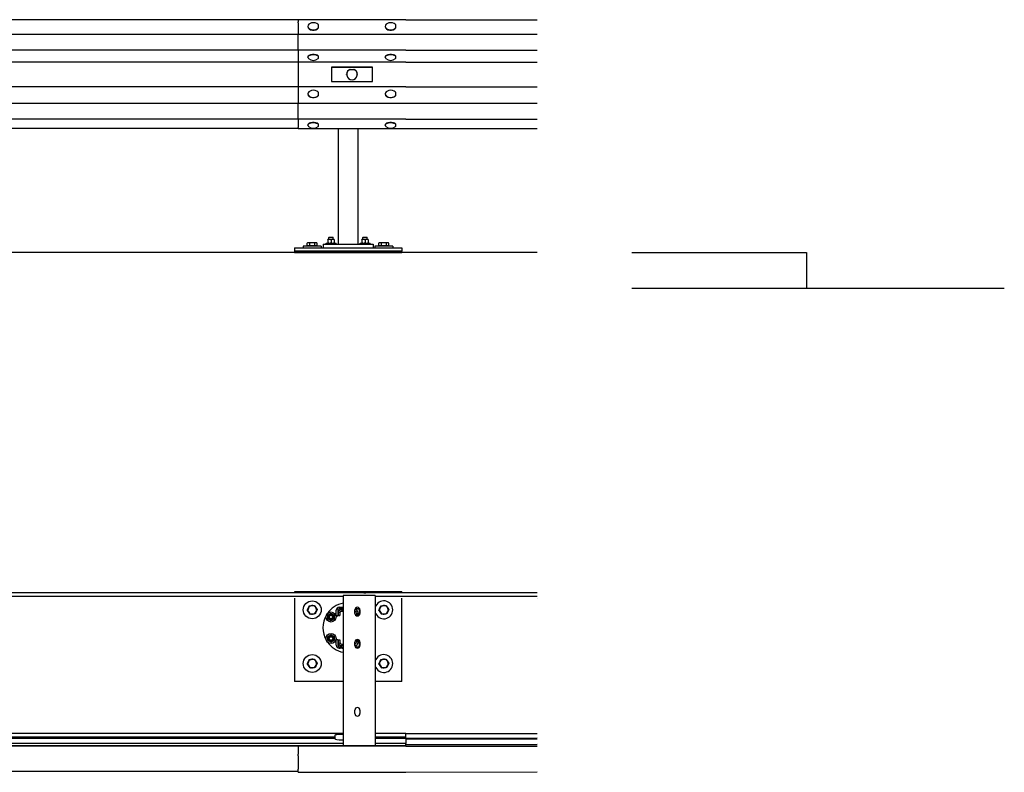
# Model space of a CAD drawing. Header units: metres. Extents: x -699 to 2316, y -1199 to 781.
# Tile 211 of 256: x -21.62 to -18.87, y 2.97 to 5.07. Entities that reach past the tile are written whole.
import ezdxf

# ---------------------------------------------------------------- set-up
doc = ezdxf.new("R2010")
doc.units = ezdxf.units.M

msp = doc.modelspace()

# ---------------------------------------------------------------- linework, layer by layer
for p, q in [((-20.8387, 5.0741), (-23.4357, 5.0741)), ((-20.5387, 5.0745), (-20.8387, 5.0745)), ((-20.8387, 5.0745), (-20.8387, 5.0683)), ((-20.8387, 5.0657), (-20.8387, 5.0683)), ((-20.8387, 5.0657), (-20.8387, 5.0332)), ((-20.5387, 5.0745), (-20.1717, 5.0744)), ((-20.8387, 5.0335), (-23.4357, 5.0335)), ((-20.5387, 5.0332), (-20.8387, 5.0332)), ((-20.8387, 4.9892), (-20.8387, 5.0332)), ((-20.8117, 5.0561), (-20.8117, 5.0552)), ((-20.7826, 5.0517), (-20.7826, 5.0526)), ((-20.5957, 5.0561), (-20.5957, 5.0552)), ((-20.5666, 5.0517), (-20.5666, 5.0526)), ((-20.1717, 5.0333), (-20.5387, 5.0332)), ((-20.8387, 4.9896), (-23.4357, 4.9896)), ((-20.5387, 4.9892), (-20.8387, 4.9892)), ((-20.8387, 4.9892), (-20.8387, 4.9557)), ((-20.5387, 4.9892), (-20.1717, 4.9893)), ((-20.8387, 4.9561), (-23.4357, 4.9561)), ((-20.5387, 4.9557), (-20.8387, 4.9557)), ((-20.8387, 4.9557), (-20.8387, 4.9374)), ((-20.8117, 4.9693), (-20.8117, 4.9703)), ((-20.7826, 4.9718), (-20.7826, 4.9728)), ((-20.5957, 4.9693), (-20.5957, 4.9703)), ((-20.5666, 4.9718), (-20.5666, 4.9728)), ((-20.5387, 4.9557), (-20.1717, 4.9558)), ((-20.8387, 4.9374), (-20.8387, 4.9076)), ((-20.7462, 4.9418), (-20.7462, 4.9423)), ((-20.7462, 4.9423), (-20.6312, 4.9423)), ((-20.6312, 4.9418), (-20.7462, 4.9418)), ((-20.7462, 4.9418), (-20.7462, 4.902)), ((-20.694, 4.9357), (-20.694, 4.9358)), ((-20.694, 4.9358), (-20.6833, 4.9358)), ((-20.6833, 4.9358), (-20.6833, 4.9357)), ((-20.6312, 4.9418), (-20.6312, 4.9423)), ((-20.6312, 4.902), (-20.6312, 4.9418)), ((-20.8387, 4.9076), (-20.8387, 4.8869)), ((-20.7462, 4.902), (-20.6312, 4.902)), ((-20.7037, 4.9218), (-20.7037, 4.9219)), ((-20.6737, 4.9218), (-20.6737, 4.9219)), ((-20.8387, 4.8872), (-23.4357, 4.8872)), ((-20.5387, 4.8869), (-20.8387, 4.8869)), ((-20.8387, 4.8869), (-20.8387, 4.8402)), ((-20.5387, 4.8869), (-20.1717, 4.887)), ((-20.8387, 4.8405), (-23.4357, 4.8405)), ((-20.5387, 4.8402), (-20.8387, 4.8402)), ((-20.8387, 4.7962), (-20.8387, 4.8402)), ((-20.8117, 4.8674), (-20.8117, 4.8665)), ((-20.7826, 4.863), (-20.7826, 4.8639)), ((-20.5957, 4.8674), (-20.5957, 4.8665)), ((-20.5666, 4.863), (-20.5666, 4.8639)), ((-20.1717, 4.8403), (-20.5387, 4.8402)), ((-20.8387, 4.7966), (-23.4357, 4.7966)), ((-20.5387, 4.7962), (-20.8387, 4.7962)), ((-20.8387, 4.7962), (-20.8387, 4.7729)), ((-20.5387, 4.7962), (-20.1717, 4.7963)), ((-23.4357, 4.771), (-20.8387, 4.771)), ((-20.8387, 4.7714), (-20.8387, 4.7729)), ((-20.8387, 4.7714), (-20.8387, 4.7706)), ((-20.8387, 4.7706), (-20.5387, 4.7706)), ((-20.8117, 4.7793), (-20.8117, 4.7804)), ((-20.7826, 4.7818), (-20.7826, 4.7829)), ((-20.7267, 4.4475), (-20.7267, 4.7706)), ((-20.6717, 4.4475), (-20.6717, 4.7706)), ((-20.5957, 4.7793), (-20.5957, 4.7804)), ((-20.5666, 4.7818), (-20.5666, 4.7829)), ((-20.5387, 4.7706), (-20.1717, 4.7707)), ((-20.7556, 4.4608), (-20.7563, 4.4604)), ((-20.7563, 4.4596), (-20.7563, 4.4604)), ((-20.7563, 4.4596), (-20.7563, 4.4512)), ((-20.739, 4.4608), (-20.7556, 4.4608)), ((-20.7522, 4.467), (-20.7533, 4.4659)), ((-20.7413, 4.4659), (-20.7533, 4.4659)), ((-20.7533, 4.4608), (-20.7533, 4.4659)), ((-20.7522, 4.467), (-20.7423, 4.467)), ((-20.7473, 4.4596), (-20.7473, 4.4512)), ((-20.7423, 4.467), (-20.7413, 4.4659)), ((-20.7413, 4.4608), (-20.7413, 4.4659)), ((-20.739, 4.4608), (-20.7383, 4.4604)), ((-20.7383, 4.4604), (-20.7383, 4.4596)), ((-20.7383, 4.4596), (-20.7383, 4.4512)), ((-20.6606, 4.4608), (-20.6613, 4.4604)), ((-20.6613, 4.4596), (-20.6613, 4.4604)), ((-20.6613, 4.4596), (-20.6613, 4.4512)), ((-20.644, 4.4608), (-20.6606, 4.4608)), ((-20.6572, 4.467), (-20.6583, 4.4659)), ((-20.6463, 4.4659), (-20.6583, 4.4659)), ((-20.6583, 4.4608), (-20.6583, 4.4659)), ((-20.6572, 4.467), (-20.6473, 4.467)), ((-20.6523, 4.4596), (-20.6523, 4.4512)), ((-20.6473, 4.467), (-20.6463, 4.4659)), ((-20.6463, 4.4608), (-20.6463, 4.4659)), ((-20.644, 4.4608), (-20.6433, 4.4604)), ((-20.6433, 4.4604), (-20.6433, 4.4596)), ((-20.6433, 4.4596), (-20.6433, 4.4512)), ((-20.8492, 4.4375), (-20.8492, 4.4275)), ((-20.8492, 4.4375), (-20.5492, 4.4375)), ((-20.5492, 4.4275), (-20.8492, 4.4275)), ((-20.8492, 4.4275), (-20.8492, 4.4245)), ((-20.7751, 4.4415), (-20.8251, 4.4415)), ((-20.8251, 4.4415), (-20.8251, 4.4375)), ((-20.814, 4.4423), (-20.814, 4.4504)), ((-20.8065, 4.4423), (-20.814, 4.4423)), ((-20.8121, 4.4515), (-20.8137, 4.4506)), ((-20.8102, 4.4515), (-20.8121, 4.4515)), ((-20.8113, 4.4423), (-20.8113, 4.4415)), ((-20.7996, 4.4515), (-20.8102, 4.4515)), ((-20.8065, 4.4423), (-20.8065, 4.4504)), ((-20.7927, 4.4423), (-20.8065, 4.4423)), ((-20.7895, 4.4515), (-20.7996, 4.4515)), ((-20.7927, 4.4423), (-20.7927, 4.4504)), ((-20.7863, 4.4423), (-20.7927, 4.4423)), ((-20.7881, 4.4515), (-20.7895, 4.4515)), ((-20.7889, 4.4423), (-20.7889, 4.4415)), ((-20.7881, 4.4515), (-20.7866, 4.4506)), ((-20.7863, 4.4423), (-20.7863, 4.4504)), ((-20.7751, 4.4415), (-20.7751, 4.4375)), ((-20.7692, 4.4475), (-20.7692, 4.4375)), ((-20.7692, 4.4475), (-20.6292, 4.4475)), ((-20.7613, 4.45), (-20.7333, 4.45)), ((-20.7613, 4.4475), (-20.7613, 4.45)), ((-20.7563, 4.4504), (-20.7563, 4.4512)), ((-20.7556, 4.45), (-20.7563, 4.4504)), ((-20.742, 4.4475), (-20.7378, 4.4475)), ((-20.739, 4.45), (-20.7383, 4.4504)), ((-20.7383, 4.4512), (-20.7383, 4.4504)), ((-20.7333, 4.4475), (-20.7333, 4.45)), ((-20.6663, 4.45), (-20.6383, 4.45)), ((-20.6663, 4.4475), (-20.6663, 4.45)), ((-20.6613, 4.4504), (-20.6613, 4.4512)), ((-20.6606, 4.45), (-20.6613, 4.4504)), ((-20.647, 4.4475), (-20.6428, 4.4475)), ((-20.644, 4.45), (-20.6433, 4.4504)), ((-20.6433, 4.4512), (-20.6433, 4.4504)), ((-20.6383, 4.4475), (-20.6383, 4.45)), ((-20.6292, 4.4475), (-20.6292, 4.4375)), ((-20.5751, 4.4415), (-20.6251, 4.4415)), ((-20.6251, 4.4415), (-20.6251, 4.4375)), ((-20.614, 4.4423), (-20.614, 4.4504)), ((-20.6065, 4.4423), (-20.614, 4.4423)), ((-20.6121, 4.4515), (-20.6137, 4.4506)), ((-20.6102, 4.4515), (-20.6121, 4.4515)), ((-20.6113, 4.4423), (-20.6113, 4.4415)), ((-20.5996, 4.4515), (-20.6102, 4.4515)), ((-20.6065, 4.4423), (-20.6065, 4.4504)), ((-20.5927, 4.4423), (-20.6065, 4.4423)), ((-20.5895, 4.4515), (-20.5996, 4.4515)), ((-20.5927, 4.4423), (-20.5927, 4.4504)), ((-20.5863, 4.4423), (-20.5927, 4.4423)), ((-20.5881, 4.4515), (-20.5895, 4.4515)), ((-20.5889, 4.4423), (-20.5889, 4.4415)), ((-20.5881, 4.4515), (-20.5866, 4.4506)), ((-20.5863, 4.4423), (-20.5863, 4.4504)), ((-20.5751, 4.4415), (-20.5751, 4.4375)), ((-20.5492, 4.4375), (-20.5492, 4.4275)), ((-20.5492, 4.4245), (-20.5492, 4.4275)), ((-20.1715, 4.4245), (-25.2267, 4.4245)), ((-20.8492, 4.4245), (-20.5492, 4.4245)), ((-19.9069, 4.4245), (-19.4189, 4.4245)), ((-19.4189, 4.4245), (-19.4189, 4.3245)), ((-19.9069, 4.3245), (-18.8669, 4.3245)), ((-20.6557, 3.4737), (-21.9487, 3.4737)), ((-20.5498, 3.4758), (-20.8498, 3.4758)), ((-20.8498, 3.4758), (-20.8498, 3.4737)), ((-20.7137, 3.4658), (-20.7137, 3.046)), ((-20.6367, 3.4658), (-20.7077, 3.4658)), ((-20.6471, 3.473), (-20.6471, 3.473)), ((-20.6467, 3.473), (-20.6471, 3.473)), ((-20.6247, 3.473), (-20.6467, 3.473)), ((-20.6242, 3.473), (-20.6247, 3.473)), ((-20.6242, 3.473), (-20.6247, 3.473)), ((-20.6242, 3.473), (-20.6242, 3.473)), ((-20.6237, 3.4658), (-20.6237, 3.046)), ((-20.1717, 3.4737), (-20.6157, 3.4737)), ((-20.5498, 3.4758), (-20.5498, 3.4737)), ((-20.7137, 3.4629), (-21.9567, 3.4629)), ((-20.8498, 3.4588), (-20.8498, 3.2258)), ((-20.1717, 3.4629), (-20.6237, 3.4629)), ((-20.5498, 3.2258), (-20.5498, 3.4588)), ((-20.1717, 3.4588), (-20.1717, 3.4588)), ((-20.7327, 3.4088), (-20.7327, 3.4248)), ((-20.7287, 3.4248), (-20.7287, 3.4088)), ((-20.7267, 3.4098), (-20.7267, 3.4176)), ((-20.7247, 3.4328), (-20.7162, 3.4328)), ((-20.7162, 3.4288), (-20.7247, 3.4288)), ((-20.7247, 3.4288), (-20.7247, 3.4288)), ((-20.7247, 3.4288), (-20.7167, 3.4288)), ((-20.7225, 3.4176), (-20.7225, 3.4098)), ((-20.7185, 3.4258), (-20.7137, 3.4258)), ((-20.7137, 3.4216), (-20.7185, 3.4216)), ((-20.7185, 3.4216), (-20.7185, 3.4216)), ((-20.7137, 3.4216), (-20.7185, 3.4216)), ((-20.7171, 3.4216), (-20.717, 3.4216)), ((-20.7162, 3.4288), (-20.7162, 3.4328)), ((-20.6807, 3.4158), (-20.6807, 3.4258)), ((-20.68, 3.4288), (-20.6717, 3.4288)), ((-20.6717, 3.4288), (-20.68, 3.4288)), ((-20.6759, 3.4165), (-20.6759, 3.4091)), ((-20.6738, 3.4328), (-20.6735, 3.4328)), ((-20.6717, 3.4288), (-20.6717, 3.4288)), ((-20.6717, 3.4091), (-20.6717, 3.4166)), ((-20.6677, 3.4122), (-20.6677, 3.4248)), ((-20.6667, 3.4258), (-20.6667, 3.4158)), ((-20.7287, 3.4088), (-20.7327, 3.4088)), ((-20.7327, 3.4088), (-20.7327, 3.4088)), ((-20.7327, 3.4088), (-20.7287, 3.4088)), ((-20.7287, 3.4088), (-20.7287, 3.4088)), ((-20.7225, 3.4098), (-20.7267, 3.4098)), ((-20.7267, 3.4097), (-20.7267, 3.4098)), ((-20.7267, 3.4097), (-20.7225, 3.4097)), ((-20.7225, 3.4097), (-20.7225, 3.4098)), ((-20.7327, 3.3428), (-20.7287, 3.3428)), ((-20.7327, 3.3268), (-20.7327, 3.3428)), ((-20.7287, 3.3428), (-20.7287, 3.3268)), ((-20.7267, 3.3418), (-20.7225, 3.3418)), ((-20.7267, 3.334), (-20.7267, 3.3418)), ((-20.7267, 3.3339), (-20.7267, 3.334)), ((-20.7225, 3.3418), (-20.7225, 3.334)), ((-20.7185, 3.33), (-20.7137, 3.33)), ((-20.6807, 3.3258), (-20.6807, 3.3358)), ((-20.6759, 3.3424), (-20.6759, 3.335)), ((-20.6717, 3.3349), (-20.6717, 3.3425)), ((-20.6677, 3.3268), (-20.6677, 3.3394)), ((-20.6667, 3.3358), (-20.6667, 3.3258)), ((-20.7327, 3.3268), (-20.7327, 3.3268)), ((-20.7247, 3.3228), (-20.7162, 3.3228)), ((-20.7162, 3.3188), (-20.7247, 3.3188)), ((-20.7247, 3.3188), (-20.7247, 3.3188)), ((-20.7247, 3.3188), (-20.7217, 3.3188)), ((-20.7185, 3.3257), (-20.7185, 3.3258)), ((-20.7137, 3.3258), (-20.7185, 3.3258)), ((-20.7185, 3.3257), (-20.7167, 3.3257)), ((-20.7162, 3.3188), (-20.7162, 3.3228)), ((-20.68, 3.3228), (-20.6717, 3.3228)), ((-20.7137, 3.2258), (-20.8498, 3.2258)), ((-20.5498, 3.2258), (-20.6237, 3.2258)), ((-20.6807, 3.1358), (-20.6807, 3.1458)), ((-20.6667, 3.1458), (-20.6667, 3.1358)), ((-20.7137, 3.0803), (-21.9567, 3.0803)), ((-20.5387, 3.0803), (-20.6237, 3.0803)), ((-20.5387, 3.0803), (-20.1717, 3.0803)), ((-20.5387, 3.0699), (-20.5387, 3.0803)), ((-21.9567, 3.0699), (-20.7367, 3.0699)), ((-20.7367, 3.0697), (-21.9567, 3.0697)), ((-20.7367, 3.0663), (-21.9567, 3.0663)), ((-20.7367, 3.0754), (-20.7367, 3.065)), ((-20.7137, 3.0777), (-20.7167, 3.0777)), ((-20.7167, 3.0627), (-20.7137, 3.0627)), ((-20.6237, 3.0699), (-20.5387, 3.0699)), ((-20.5387, 3.0697), (-20.6237, 3.0697)), ((-20.5387, 3.0663), (-20.6237, 3.0663)), ((-20.5387, 3.0699), (-20.5387, 3.0697)), ((-20.5387, 3.0663), (-20.5387, 3.0697)), ((-20.5387, 3.0669), (-20.1717, 3.0679)), ((-20.5387, 3.0667), (-20.1717, 3.0677)), ((-20.5387, 3.0663), (-20.5387, 3.0523)), ((-20.1717, 3.0643), (-20.5387, 3.0633)), ((-20.5387, 3.046), (-23.4357, 3.046)), ((-20.5387, 3.0452), (-23.4357, 3.0452)), ((-20.7137, 3.0523), (-21.9567, 3.0523)), ((-20.5387, 3.0459), (-20.8387, 3.0459)), ((-20.8387, 3.0459), (-20.8387, 3.0451)), ((-20.5387, 3.0451), (-20.8387, 3.0451)), ((-20.8387, 3.0451), (-20.8387, 3.0224)), ((-20.5387, 3.0523), (-20.6237, 3.0523)), ((-20.5387, 3.046), (-20.5387, 3.0523)), ((-20.5387, 3.0493), (-20.1717, 3.0503)), ((-20.5387, 3.0452), (-20.5387, 3.046)), ((-20.5387, 3.0459), (-20.1717, 3.0459)), ((-20.5387, 3.0451), (-20.1717, 3.0452)), ((-20.8387, 3.0176), (-20.8387, 3.0224)), ((-20.8387, 3.0176), (-20.8387, 2.9809)), ((-23.4357, 2.9748), (-20.8387, 2.9748)), ((-20.8387, 2.9719), (-20.8387, 2.9809)), ((-20.8387, 2.9719), (-20.5387, 2.9719)), ((-20.5387, 2.9719), (-20.1717, 2.9729))]:
    msp.add_line(p, q)
at = {"flags": 128}
for points in [[(-20.7473, 4.4596), (-20.7477, 4.4597), (-20.7481, 4.4598), (-20.7485, 4.46), (-20.7489, 4.46), (-20.7493, 4.4601), (-20.7496, 4.4602), (-20.75, 4.4603), (-20.7504, 4.4603), (-20.7507, 4.4603), (-20.7511, 4.4604), (-20.7514, 4.4604), (-20.7518, 4.4604), (-20.7521, 4.4604), (-20.7525, 4.4604), (-20.7528, 4.4603), (-20.7532, 4.4603), (-20.7535, 4.4603), (-20.7539, 4.4602), (-20.7543, 4.4601), (-20.7546, 4.46), (-20.755, 4.46), (-20.7554, 4.4598), (-20.7558, 4.4597), (-20.7563, 4.4596)], [(-20.7383, 4.4596), (-20.7387, 4.4597), (-20.7391, 4.4598), (-20.7395, 4.46), (-20.7399, 4.46), (-20.7403, 4.4601), (-20.7406, 4.4602), (-20.741, 4.4603), (-20.7414, 4.4603), (-20.7417, 4.4603), (-20.7421, 4.4604), (-20.7424, 4.4604), (-20.7428, 4.4604), (-20.7431, 4.4604), (-20.7435, 4.4604), (-20.7438, 4.4603), (-20.7442, 4.4603), (-20.7445, 4.4603), (-20.7449, 4.4602), (-20.7453, 4.4601), (-20.7456, 4.46), (-20.746, 4.46), (-20.7464, 4.4598), (-20.7468, 4.4597), (-20.7473, 4.4596)], [(-20.6523, 4.4596), (-20.6527, 4.4597), (-20.6531, 4.4598), (-20.6535, 4.46), (-20.6539, 4.46), (-20.6543, 4.4601), (-20.6546, 4.4602), (-20.655, 4.4603), (-20.6554, 4.4603), (-20.6557, 4.4603), (-20.6561, 4.4604), (-20.6564, 4.4604), (-20.6568, 4.4604), (-20.6571, 4.4604), (-20.6575, 4.4604), (-20.6578, 4.4603), (-20.6582, 4.4603), (-20.6585, 4.4603), (-20.6589, 4.4602), (-20.6593, 4.4601), (-20.6596, 4.46), (-20.66, 4.46), (-20.6604, 4.4598), (-20.6608, 4.4597), (-20.6613, 4.4596)], [(-20.6433, 4.4596), (-20.6437, 4.4597), (-20.6441, 4.4598), (-20.6445, 4.46), (-20.6449, 4.46), (-20.6453, 4.4601), (-20.6456, 4.4602), (-20.646, 4.4603), (-20.6464, 4.4603), (-20.6467, 4.4603), (-20.6471, 4.4604), (-20.6474, 4.4604), (-20.6478, 4.4604), (-20.6481, 4.4604), (-20.6485, 4.4604), (-20.6488, 4.4603), (-20.6492, 4.4603), (-20.6495, 4.4603), (-20.6499, 4.4602), (-20.6503, 4.4601), (-20.6506, 4.46), (-20.651, 4.46), (-20.6514, 4.4598), (-20.6518, 4.4597), (-20.6523, 4.4596)], [(-20.8102, 4.4515), (-20.8104, 4.4515), (-20.8105, 4.4515), (-20.8107, 4.4515), (-20.8108, 4.4515), (-20.811, 4.4514), (-20.8111, 4.4514), (-20.8113, 4.4514), (-20.8114, 4.4514), (-20.8116, 4.4513), (-20.8117, 4.4513), (-20.8119, 4.4513), (-20.812, 4.4512), (-20.8122, 4.4512), (-20.8123, 4.4511), (-20.8125, 4.4511), (-20.8126, 4.451), (-20.8128, 4.451), (-20.813, 4.4509), (-20.8131, 4.4508), (-20.8133, 4.4508), (-20.8134, 4.4507), (-20.8136, 4.4506), (-20.8138, 4.4505), (-20.814, 4.4504)], [(-20.814, 4.4504), (-20.8139, 4.4504), (-20.8139, 4.4504), (-20.8139, 4.4504), (-20.8139, 4.4505), (-20.8139, 4.4505), (-20.8139, 4.4505), (-20.8139, 4.4505), (-20.8139, 4.4505), (-20.8138, 4.4505), (-20.8138, 4.4505), (-20.8138, 4.4505), (-20.8138, 4.4505), (-20.8138, 4.4505), (-20.8138, 4.4505), (-20.8138, 4.4505), (-20.8138, 4.4505), (-20.8137, 4.4505), (-20.8137, 4.4506), (-20.8137, 4.4506), (-20.8137, 4.4506), (-20.8137, 4.4506), (-20.8137, 4.4506), (-20.8137, 4.4506), (-20.8137, 4.4506)], [(-20.8065, 4.4504), (-20.8067, 4.4505), (-20.8069, 4.4506), (-20.8071, 4.4507), (-20.8072, 4.4508), (-20.8074, 4.4508), (-20.8075, 4.4509), (-20.8077, 4.451), (-20.8079, 4.451), (-20.808, 4.4511), (-20.8082, 4.4511), (-20.8083, 4.4512), (-20.8085, 4.4512), (-20.8086, 4.4513), (-20.8088, 4.4513), (-20.8089, 4.4513), (-20.8091, 4.4514), (-20.8092, 4.4514), (-20.8094, 4.4514), (-20.8095, 4.4514), (-20.8097, 4.4515), (-20.8098, 4.4515), (-20.81, 4.4515), (-20.8101, 4.4515), (-20.8102, 4.4515)], [(-20.7996, 4.4515), (-20.7999, 4.4515), (-20.8002, 4.4515), (-20.8005, 4.4515), (-20.8007, 4.4515), (-20.801, 4.4514), (-20.8013, 4.4514), (-20.8016, 4.4514), (-20.8018, 4.4514), (-20.8021, 4.4513), (-20.8024, 4.4513), (-20.8027, 4.4513), (-20.803, 4.4512), (-20.8032, 4.4512), (-20.8035, 4.4511), (-20.8038, 4.4511), (-20.8041, 4.451), (-20.8044, 4.451), (-20.8047, 4.4509), (-20.805, 4.4508), (-20.8053, 4.4508), (-20.8056, 4.4507), (-20.8059, 4.4506), (-20.8062, 4.4505), (-20.8065, 4.4504)], [(-20.7927, 4.4504), (-20.793, 4.4505), (-20.7933, 4.4506), (-20.7936, 4.4507), (-20.794, 4.4508), (-20.7943, 4.4508), (-20.7946, 4.4509), (-20.7948, 4.451), (-20.7951, 4.451), (-20.7954, 4.4511), (-20.7957, 4.4511), (-20.796, 4.4512), (-20.7963, 4.4512), (-20.7966, 4.4513), (-20.7969, 4.4513), (-20.7971, 4.4513), (-20.7974, 4.4514), (-20.7977, 4.4514), (-20.798, 4.4514), (-20.7982, 4.4514), (-20.7985, 4.4515), (-20.7988, 4.4515), (-20.7991, 4.4515), (-20.7993, 4.4515), (-20.7996, 4.4515)], [(-20.7895, 4.4515), (-20.7896, 4.4515), (-20.7897, 4.4515), (-20.7899, 4.4515), (-20.79, 4.4515), (-20.7901, 4.4514), (-20.7903, 4.4514), (-20.7904, 4.4514), (-20.7905, 4.4514), (-20.7906, 4.4513), (-20.7908, 4.4513), (-20.7909, 4.4513), (-20.791, 4.4512), (-20.7912, 4.4512), (-20.7913, 4.4511), (-20.7914, 4.4511), (-20.7916, 4.451), (-20.7917, 4.451), (-20.7918, 4.4509), (-20.792, 4.4508), (-20.7921, 4.4508), (-20.7923, 4.4507), (-20.7924, 4.4506), (-20.7926, 4.4505), (-20.7927, 4.4504)], [(-20.7863, 4.4504), (-20.7864, 4.4505), (-20.7866, 4.4506), (-20.7867, 4.4507), (-20.7868, 4.4508), (-20.787, 4.4508), (-20.7871, 4.4509), (-20.7873, 4.451), (-20.7874, 4.451), (-20.7875, 4.4511), (-20.7877, 4.4511), (-20.7878, 4.4512), (-20.7879, 4.4512), (-20.7881, 4.4513), (-20.7882, 4.4513), (-20.7883, 4.4513), (-20.7885, 4.4514), (-20.7886, 4.4514), (-20.7887, 4.4514), (-20.7888, 4.4514), (-20.789, 4.4515), (-20.7891, 4.4515), (-20.7892, 4.4515), (-20.7894, 4.4515), (-20.7895, 4.4515)], [(-20.7563, 4.4512), (-20.7558, 4.4511), (-20.7554, 4.4509), (-20.755, 4.4508), (-20.7546, 4.4507), (-20.7543, 4.4507), (-20.7539, 4.4506), (-20.7535, 4.4505), (-20.7532, 4.4505), (-20.7528, 4.4504), (-20.7525, 4.4504), (-20.7521, 4.4504), (-20.7518, 4.4504), (-20.7514, 4.4504), (-20.7511, 4.4504), (-20.7507, 4.4504), (-20.7504, 4.4505), (-20.75, 4.4505), (-20.7496, 4.4506), (-20.7493, 4.4507), (-20.7489, 4.4507), (-20.7485, 4.4508), (-20.7481, 4.4509), (-20.7477, 4.4511), (-20.7473, 4.4512)], [(-20.7473, 4.4512), (-20.7468, 4.4511), (-20.7464, 4.4509), (-20.746, 4.4508), (-20.7456, 4.4507), (-20.7453, 4.4507), (-20.7449, 4.4506), (-20.7445, 4.4505), (-20.7442, 4.4505), (-20.7438, 4.4504), (-20.7435, 4.4504), (-20.7431, 4.4504), (-20.7428, 4.4504), (-20.7424, 4.4504), (-20.7421, 4.4504), (-20.7417, 4.4504), (-20.7414, 4.4505), (-20.741, 4.4505), (-20.7406, 4.4506), (-20.7403, 4.4507), (-20.7399, 4.4507), (-20.7395, 4.4508), (-20.7391, 4.4509), (-20.7387, 4.4511), (-20.7383, 4.4512)], [(-20.6613, 4.4512), (-20.6608, 4.4511), (-20.6604, 4.4509), (-20.66, 4.4508), (-20.6596, 4.4507), (-20.6593, 4.4507), (-20.6589, 4.4506), (-20.6585, 4.4505), (-20.6582, 4.4505), (-20.6578, 4.4504), (-20.6575, 4.4504), (-20.6571, 4.4504), (-20.6568, 4.4504), (-20.6564, 4.4504), (-20.6561, 4.4504), (-20.6557, 4.4504), (-20.6554, 4.4505), (-20.655, 4.4505), (-20.6546, 4.4506), (-20.6543, 4.4507), (-20.6539, 4.4507), (-20.6535, 4.4508), (-20.6531, 4.4509), (-20.6527, 4.4511), (-20.6523, 4.4512)], [(-20.6523, 4.4512), (-20.6518, 4.4511), (-20.6514, 4.4509), (-20.651, 4.4508), (-20.6506, 4.4507), (-20.6503, 4.4507), (-20.6499, 4.4506), (-20.6495, 4.4505), (-20.6492, 4.4505), (-20.6488, 4.4504), (-20.6485, 4.4504), (-20.6481, 4.4504), (-20.6478, 4.4504), (-20.6474, 4.4504), (-20.6471, 4.4504), (-20.6467, 4.4504), (-20.6464, 4.4505), (-20.646, 4.4505), (-20.6456, 4.4506), (-20.6453, 4.4507), (-20.6449, 4.4507), (-20.6445, 4.4508), (-20.6441, 4.4509), (-20.6437, 4.4511), (-20.6433, 4.4512)], [(-20.6102, 4.4515), (-20.6104, 4.4515), (-20.6105, 4.4515), (-20.6107, 4.4515), (-20.6108, 4.4515), (-20.611, 4.4514), (-20.6111, 4.4514), (-20.6113, 4.4514), (-20.6114, 4.4514), (-20.6116, 4.4513), (-20.6117, 4.4513), (-20.6119, 4.4513), (-20.612, 4.4512), (-20.6122, 4.4512), (-20.6123, 4.4511), (-20.6125, 4.4511), (-20.6126, 4.451), (-20.6128, 4.451), (-20.613, 4.4509), (-20.6131, 4.4508), (-20.6133, 4.4508), (-20.6134, 4.4507), (-20.6136, 4.4506), (-20.6138, 4.4505), (-20.614, 4.4504)], [(-20.614, 4.4504), (-20.6139, 4.4504), (-20.6139, 4.4504), (-20.6139, 4.4504), (-20.6139, 4.4505), (-20.6139, 4.4505), (-20.6139, 4.4505), (-20.6139, 4.4505), (-20.6139, 4.4505), (-20.6138, 4.4505), (-20.6138, 4.4505), (-20.6138, 4.4505), (-20.6138, 4.4505), (-20.6138, 4.4505), (-20.6138, 4.4505), (-20.6138, 4.4505), (-20.6138, 4.4505), (-20.6137, 4.4505), (-20.6137, 4.4506), (-20.6137, 4.4506), (-20.6137, 4.4506), (-20.6137, 4.4506), (-20.6137, 4.4506), (-20.6137, 4.4506), (-20.6137, 4.4506)], [(-20.6065, 4.4504), (-20.6067, 4.4505), (-20.6069, 4.4506), (-20.6071, 4.4507), (-20.6072, 4.4508), (-20.6074, 4.4508), (-20.6075, 4.4509), (-20.6077, 4.451), (-20.6079, 4.451), (-20.608, 4.4511), (-20.6082, 4.4511), (-20.6083, 4.4512), (-20.6085, 4.4512), (-20.6086, 4.4513), (-20.6088, 4.4513), (-20.6089, 4.4513), (-20.6091, 4.4514), (-20.6092, 4.4514), (-20.6094, 4.4514), (-20.6095, 4.4514), (-20.6097, 4.4515), (-20.6098, 4.4515), (-20.61, 4.4515), (-20.6101, 4.4515), (-20.6102, 4.4515)], [(-20.5996, 4.4515), (-20.5999, 4.4515), (-20.6002, 4.4515), (-20.6005, 4.4515), (-20.6007, 4.4515), (-20.601, 4.4514), (-20.6013, 4.4514), (-20.6016, 4.4514), (-20.6018, 4.4514), (-20.6021, 4.4513), (-20.6024, 4.4513), (-20.6027, 4.4513), (-20.603, 4.4512), (-20.6032, 4.4512), (-20.6035, 4.4511), (-20.6038, 4.4511), (-20.6041, 4.451), (-20.6044, 4.451), (-20.6047, 4.4509), (-20.605, 4.4508), (-20.6053, 4.4508), (-20.6056, 4.4507), (-20.6059, 4.4506), (-20.6062, 4.4505), (-20.6065, 4.4504)], [(-20.5927, 4.4504), (-20.593, 4.4505), (-20.5933, 4.4506), (-20.5936, 4.4507), (-20.594, 4.4508), (-20.5943, 4.4508), (-20.5946, 4.4509), (-20.5948, 4.451), (-20.5951, 4.451), (-20.5954, 4.4511), (-20.5957, 4.4511), (-20.596, 4.4512), (-20.5963, 4.4512), (-20.5966, 4.4513), (-20.5969, 4.4513), (-20.5971, 4.4513), (-20.5974, 4.4514), (-20.5977, 4.4514), (-20.598, 4.4514), (-20.5982, 4.4514), (-20.5985, 4.4515), (-20.5988, 4.4515), (-20.5991, 4.4515), (-20.5993, 4.4515), (-20.5996, 4.4515)], [(-20.5895, 4.4515), (-20.5896, 4.4515), (-20.5897, 4.4515), (-20.5899, 4.4515), (-20.59, 4.4515), (-20.5901, 4.4514), (-20.5903, 4.4514), (-20.5904, 4.4514), (-20.5905, 4.4514), (-20.5906, 4.4513), (-20.5908, 4.4513), (-20.5909, 4.4513), (-20.591, 4.4512), (-20.5912, 4.4512), (-20.5913, 4.4511), (-20.5914, 4.4511), (-20.5916, 4.451), (-20.5917, 4.451), (-20.5918, 4.4509), (-20.592, 4.4508), (-20.5921, 4.4508), (-20.5923, 4.4507), (-20.5924, 4.4506), (-20.5926, 4.4505), (-20.5927, 4.4504)], [(-20.5863, 4.4504), (-20.5864, 4.4505), (-20.5866, 4.4506), (-20.5867, 4.4507), (-20.5868, 4.4508), (-20.587, 4.4508), (-20.5871, 4.4509), (-20.5873, 4.451), (-20.5874, 4.451), (-20.5875, 4.4511), (-20.5877, 4.4511), (-20.5878, 4.4512), (-20.5879, 4.4512), (-20.5881, 4.4513), (-20.5882, 4.4513), (-20.5883, 4.4513), (-20.5885, 4.4514), (-20.5886, 4.4514), (-20.5887, 4.4514), (-20.5888, 4.4514), (-20.589, 4.4515), (-20.5891, 4.4515), (-20.5892, 4.4515), (-20.5894, 4.4515), (-20.5895, 4.4515)], [(-20.6471, 3.473), (-20.6477, 3.473), (-20.6482, 3.473), (-20.6488, 3.473), (-20.6493, 3.473), (-20.6499, 3.4731), (-20.6504, 3.4731), (-20.6509, 3.4731), (-20.6514, 3.4732), (-20.6519, 3.4732), (-20.6523, 3.4732), (-20.6528, 3.4733), (-20.6532, 3.4733), (-20.6536, 3.4734), (-20.6539, 3.4734), (-20.6542, 3.4735), (-20.6545, 3.4735), (-20.6548, 3.4735), (-20.655, 3.4736), (-20.6552, 3.4736), (-20.6554, 3.4736), (-20.6555, 3.4737), (-20.6556, 3.4737), (-20.6556, 3.4737), (-20.6557, 3.4737)], [(-20.6557, 3.4737), (-20.6557, 3.4737), (-20.6556, 3.4737), (-20.6556, 3.4737), (-20.6555, 3.4737), (-20.6554, 3.4736), (-20.6553, 3.4736), (-20.6551, 3.4736), (-20.655, 3.4736), (-20.6548, 3.4735), (-20.6546, 3.4735), (-20.6544, 3.4735), (-20.6542, 3.4735), (-20.6539, 3.4734), (-20.6536, 3.4734), (-20.6534, 3.4734), (-20.6531, 3.4733), (-20.6527, 3.4733), (-20.6524, 3.4733), (-20.6521, 3.4732), (-20.6517, 3.4732), (-20.6513, 3.4732), (-20.651, 3.4731), (-20.6506, 3.4731), (-20.6502, 3.4731)], [(-20.6157, 3.4737), (-20.6157, 3.4737), (-20.6157, 3.4737), (-20.6158, 3.4737), (-20.616, 3.4736), (-20.6161, 3.4736), (-20.6163, 3.4736), (-20.6165, 3.4735), (-20.6168, 3.4735), (-20.6171, 3.4735), (-20.6174, 3.4734), (-20.6178, 3.4734), (-20.6181, 3.4733), (-20.6186, 3.4733), (-20.619, 3.4732), (-20.6194, 3.4732), (-20.6199, 3.4732), (-20.6204, 3.4731), (-20.6209, 3.4731), (-20.6214, 3.473), (-20.622, 3.473), (-20.6225, 3.473), (-20.6231, 3.473), (-20.6237, 3.473), (-20.6242, 3.473)]]:
    msp.add_lwpolyline(points, dxfattribs=at)
for centre, radius in [((-20.7998, 3.4258), 0.025), ((-20.7473, 3.4058), 0.014), ((-20.7473, 3.4058), 0.00825), ((-20.7473, 3.4058), 0.006), ((-20.7473, 3.4058), 0.006), ((-20.7473, 3.4058), 0.00493), ((-20.7473, 3.3458), 0.014), ((-20.7473, 3.3458), 0.00825), ((-20.7473, 3.3458), 0.006), ((-20.7473, 3.3458), 0.006), ((-20.7473, 3.3458), 0.00493), ((-20.7998, 3.2758), 0.025)]:
    msp.add_circle(centre, radius)
for centre, radius, start, end in [((-20.7967, 5.0462), 0.02, 62.1583, 117.8417), ((-20.5807, 5.0462), 0.02, 62.1583, 117.8417), ((-20.7967, 4.9809), 0.02, 228.7705, 311.2295), ((-20.5807, 4.9809), 0.02, 228.7705, 311.2295), ((-20.7967, 4.8575), 0.02, 62.1583, 117.8417), ((-20.5807, 4.8575), 0.02, 62.1583, 117.8417), ((-20.7967, 4.791), 0.02, 228.7705, 311.2295), ((-20.5807, 4.791), 0.02, 228.7705, 311.2295), ((-20.7998, 3.4258), 0.012, 95.1275, 155.1275), ((-20.7998, 3.4258), 0.012, 35.1275, 95.1275), ((-20.6998, 3.3758), 0.07, 101.4534, 145.6768), ((-20.5998, 3.4258), 0.025, 197.0596, 162.9404), ((-20.5998, 3.4258), 0.012, 95.1275, 155.1275), ((-20.5998, 3.4258), 0.012, 35.1275, 95.1275), ((-20.7998, 3.4258), 0.012, 155.1275, 215.1275), ((-20.7998, 3.4258), 0.012, 215.1275, 275.1275), ((-20.7998, 3.4258), 0.012, 275.1275, 335.1275), ((-20.7998, 3.4258), 0.012, 335.1275, 35.1275), ((-20.6998, 3.3758), 0.07, 149.7719, 210.2281), ((-20.7247, 3.4248), 0.008, 90, 180), ((-20.7247, 3.4248), 0.004, 90, 180), ((-20.7247, 3.4248), 0.004, 90, 180), ((-20.7185, 3.4176), 0.0082, 90, 180), ((-20.7185, 3.4176), 0.004, 90.0011, 107.4587), ((-20.6737, 3.4258), 0.007, 0, 180), ((-20.6737, 3.4258), 0.007, 0, 180), ((-20.6809, 3.4166), 0.0092, 0, 88.7543), ((-20.6737, 3.4158), 0.007, 180, 0), ((-20.6717, 3.4248), 0.004, 0, 90), ((-20.6717, 3.4248), 0.004, 0, 90), ((-20.5998, 3.4258), 0.012, 155.1275, 215.1275), ((-20.5998, 3.4258), 0.012, 215.1275, 275.1275), ((-20.5998, 3.4258), 0.012, 275.1275, 335.1275), ((-20.5998, 3.4258), 0.012, 335.1275, 35.1275), ((-20.6998, 3.3758), 0.07, 214.3232, 258.5466), ((-20.7185, 3.334), 0.004, 180, 270), ((-20.6737, 3.3358), 0.007, 0, 180), ((-20.6737, 3.3358), 0.007, 0, 180), ((-20.6809, 3.335), 0.005, 272.2924, 0), ((-20.7247, 3.3268), 0.008, 180, 270), ((-20.7247, 3.3268), 0.008, 180, 270), ((-20.7247, 3.3268), 0.004, 180, 270), ((-20.6737, 3.3258), 0.007, 180, 0), ((-20.6717, 3.3268), 0.004, 270, 0), ((-20.5998, 3.2758), 0.025, 197.0596, 162.9404), ((-20.7998, 3.2758), 0.012, 155.1275, 215.1275), ((-20.7998, 3.2758), 0.012, 95.1275, 155.1275), ((-20.7998, 3.2758), 0.012, 35.1275, 95.1275), ((-20.7998, 3.2758), 0.012, 335.1275, 35.1275), ((-20.5998, 3.2758), 0.012, 155.1275, 215.1275), ((-20.5998, 3.2758), 0.012, 95.1275, 155.1275), ((-20.5998, 3.2758), 0.012, 35.1275, 95.1275), ((-20.5998, 3.2758), 0.012, 335.1275, 35.1275), ((-20.7998, 3.2758), 0.012, 215.1275, 275.1275), ((-20.7998, 3.2758), 0.012, 275.1275, 335.1275), ((-20.5998, 3.2758), 0.012, 215.1275, 275.1275), ((-20.5998, 3.2758), 0.012, 275.1275, 335.1275), ((-20.6737, 3.1458), 0.007, 0, 180), ((-20.6737, 3.1458), 0.007, 0, 180), ((-20.6737, 3.1358), 0.007, 180, 0)]:
    msp.add_arc(centre, radius, start, end)
for centre, major_axis, ratio, start_param, end_param in [((-20.7967, 5.0561), (0.015, 0), 0.663667, 2.242993, 5.919962), ((-20.7967, 5.0561), (0.015, 0), 0.663667, 0.371193, 0.898599), ((-20.5807, 5.0561), (0.015, 0), 0.663667, 2.242993, 5.919962), ((-20.5807, 5.0561), (0.015, 0), 0.663667, 0.371193, 0.898599), ((-20.7967, 5.0552), (0.015, 0), 0.663667, 3.141593, 5.919962), ((-20.7827, 5.0463), (0, 0.0143), 0.002981, 5.170876, 5.944067), ((-20.5807, 5.0552), (0.015, 0), 0.663667, 3.141593, 5.919962), ((-20.5667, 5.0463), (0, 0.0143), 0.002981, 5.170876, 5.944067), ((-20.7967, 4.9703), (-0.015, 0), 0.47593, 3.498428, 6.283185), ((-20.5807, 4.9703), (-0.015, 0), 0.47593, 3.498428, 6.283185), ((-20.7967, 4.9693), (-0.015, 0), 0.47593, 3.498428, 6.780704), ((-20.7967, 4.9693), (0.015, 0), 0.47593, 5.785667, 5.905605), ((-20.7827, 4.9808), (-0.0001, -0.0143), 0.009122, 0.109448, 0.882638), ((-20.5807, 4.9693), (-0.015, 0), 0.47593, 3.498428, 6.780704), ((-20.5807, 4.9693), (0.015, 0), 0.47593, 5.785667, 5.905605), ((-20.5667, 4.9808), (-0.0001, -0.0143), 0.009122, 0.109448, 0.882638), ((-20.6887, 4.9218), (0.015, 0), 0.993413, 1.938004, 7.486774), ((-20.6887, 4.9219), (-0.015, 0), 0.993413, 5.079597, 6.283185), ((-20.6887, 4.9372), (-0.0143, 0), 0.114592, 1.184201, 1.957391), ((-20.6887, 4.9219), (0.015, 0), 0.993413, 0, 1.203588), ((-20.7967, 4.8674), (0.015, 0), 0.663667, 2.242993, 5.923043), ((-20.7967, 4.8674), (0.015, 0), 0.663667, 0.374274, 0.898599), ((-20.7827, 4.8576), (-0.0001, 0.0143), 0.005285, 5.170868, 5.944058), ((-20.5807, 4.8674), (0.015, 0), 0.663667, 2.242993, 5.923043), ((-20.5807, 4.8674), (0.015, 0), 0.663667, 0.374274, 0.898599), ((-20.5667, 4.8576), (-0.0001, 0.0143), 0.005285, 5.170868, 5.944058), ((-20.7967, 4.8665), (0.015, 0), 0.663667, 3.141593, 5.923043), ((-20.5807, 4.8665), (0.015, 0), 0.663667, 3.141593, 5.923043), ((-20.7967, 4.7793), (-0.015, 0), 0.47593, 3.501177, 6.780704), ((-20.7967, 4.7804), (-0.015, 0), 0.47593, 3.501177, 6.283185), ((-20.5807, 4.7793), (-0.015, 0), 0.47593, 3.501177, 6.780704), ((-20.5807, 4.7804), (-0.015, 0), 0.47593, 3.501177, 6.283185), ((-20.7967, 4.7793), (0.015, 0), 0.47593, 5.785667, 5.908353), ((-20.7827, 4.7909), (-0.0001, -0.0143), 0.006705, 0.109438, 0.882628), ((-20.5807, 4.7793), (0.015, 0), 0.47593, 5.785667, 5.908353), ((-20.5667, 4.7909), (-0.0001, -0.0143), 0.006705, 0.109438, 0.882628), ((-20.7077, 3.4658), (-0.006, 0), 0.000032, 4.712389, 6.283183), ((-20.6357, 3.473), (-0.015, 0), 0.000032, 3.84586, 5.578683), ((-20.6367, 3.4658), (0.013, 0), 0.000032, 6.283132, 7.853955), ((-20.7185, 3.4175), (0, 0.004), 0.999999, 0.304693, 1.570796), ((-20.7117, 3.4288), (-0.00625, 0), 0.000032, 5.038119, 6.926687), ((-20.7117, 3.4216), (-0.006, 0), 0.000032, 5.052224, 6.283183), ((-20.7127, 3.4328), (-0.0035, 0), 0.000032, 0.000002, 1.281046), ((-20.7127, 3.4288), (-0.0035, 0), 0.000032, 0, 1.281045), ((-20.6809, 3.4165), (0, -0.005), 0.999999, 1.570796, 3.101582), ((-20.7185, 3.3339), (0, 0.0082), 0.999999, 1.570796, 3.141593), ((-20.6809, 3.3349), (0, 0.0092), 0.999999, 3.163336, 4.712389), ((-20.7117, 3.3188), (-0.01, 0), 0.000032, 4.913747, 6.283185), ((-20.7117, 3.3258), (-0.006, 0), 0.000032, 5.052224, 6.283183), ((-20.7117, 3.3258), (-0.006, 0), 0.000032, 0, 0.585686), ((-20.7127, 3.3228), (-0.0035, 0), 0.000032, 6.283183, 7.564228), ((-20.7127, 3.3188), (-0.0035, 0), 0.000032, 0, 1.281045), ((-20.7167, 3.0754), (-0.02, 0), 0.114592, 4.712389, 6.283185), ((-20.7167, 3.065), (-0.02, 0), 0.114592, 0, 1.570796)]:
    msp.add_ellipse(centre, major_axis=major_axis, ratio=ratio, start_param=start_param, end_param=end_param)
for points, weights in [([(-20.8077, 3.4371), (-20.804, 3.4374), (-20.8008, 3.4377)], [1, 1.0379548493, 1]), ([(-20.8008, 3.4377), (-20.7976, 3.438), (-20.7939, 3.4383)], [1, 1.0379548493, 1]), ([(-20.7939, 3.4383), (-20.7918, 3.4353), (-20.7899, 3.4327)], [1, 1.0379548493, 1]), ([(-20.6077, 3.4371), (-20.604, 3.4374), (-20.6008, 3.4377)], [1, 1.0379548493, 1]), ([(-20.6008, 3.4377), (-20.5976, 3.438), (-20.5939, 3.4383)], [1, 1.0379548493, 1]), ([(-20.5939, 3.4383), (-20.5918, 3.4353), (-20.5899, 3.4327)], [1, 1.0379548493, 1]), ([(-20.8136, 3.4245), (-20.812, 3.4279), (-20.8107, 3.4308)], [1, 1.0379548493, 1]), ([(-20.8096, 3.4189), (-20.8114, 3.4215), (-20.8136, 3.4245)], [1, 1.0379548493, 1]), ([(-20.8107, 3.4308), (-20.8093, 3.4337), (-20.8077, 3.4371)], [1, 1.0379548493, 1]), ([(-20.8056, 3.4132), (-20.8077, 3.4162), (-20.8096, 3.4189)], [1, 1.0379548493, 1]), ([(-20.7987, 3.4138), (-20.8019, 3.4135), (-20.8056, 3.4132)], [1, 1.0379548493, 1]), ([(-20.7918, 3.4144), (-20.7955, 3.4141), (-20.7987, 3.4138)], [1, 1.0379548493, 1]), ([(-20.7889, 3.4207), (-20.7902, 3.4178), (-20.7918, 3.4144)], [1, 1.0379548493, 1]), ([(-20.7899, 3.4327), (-20.7881, 3.43), (-20.786, 3.427)], [1, 1.0379548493, 1]), ([(-20.786, 3.427), (-20.7875, 3.4236), (-20.7889, 3.4207)], [1, 1.0379548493, 1]), ([(-20.7563, 3.411), (-20.7518, 3.4136), (-20.7473, 3.4162)], [1, 1.15470053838, 1]), ([(-20.7563, 3.4006), (-20.7563, 3.4058), (-20.7563, 3.411)], [1, 1.15470053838, 1]), ([(-20.7473, 3.4162), (-20.7428, 3.4136), (-20.7383, 3.411)], [1, 1.15470053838, 1]), ([(-20.7383, 3.411), (-20.7383, 3.4058), (-20.7383, 3.4006)], [1, 1.15470053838, 1]), ([(-20.6136, 3.4245), (-20.612, 3.4279), (-20.6107, 3.4308)], [1, 1.0379548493, 1]), ([(-20.6096, 3.4189), (-20.6114, 3.4215), (-20.6136, 3.4245)], [1, 1.0379548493, 1]), ([(-20.6107, 3.4308), (-20.6093, 3.4337), (-20.6077, 3.4371)], [1, 1.0379548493, 1]), ([(-20.6056, 3.4132), (-20.6077, 3.4162), (-20.6096, 3.4189)], [1, 1.0379548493, 1]), ([(-20.5987, 3.4138), (-20.6019, 3.4135), (-20.6056, 3.4132)], [1, 1.0379548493, 1]), ([(-20.5918, 3.4144), (-20.5955, 3.4141), (-20.5987, 3.4138)], [1, 1.0379548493, 1]), ([(-20.5889, 3.4207), (-20.5902, 3.4178), (-20.5918, 3.4144)], [1, 1.0379548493, 1]), ([(-20.5899, 3.4327), (-20.5881, 3.43), (-20.586, 3.427)], [1, 1.0379548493, 1]), ([(-20.586, 3.427), (-20.5875, 3.4236), (-20.5889, 3.4207)], [1, 1.0379548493, 1]), ([(-20.7473, 3.3954), (-20.7518, 3.398), (-20.7563, 3.4006)], [1, 1.15470053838, 1]), ([(-20.7383, 3.4006), (-20.7428, 3.398), (-20.7473, 3.3954)], [1, 1.15470053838, 1]), ([(-20.7563, 3.351), (-20.7518, 3.3536), (-20.7473, 3.3562)], [1, 1.15470053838, 1]), ([(-20.7473, 3.3562), (-20.7428, 3.3536), (-20.7383, 3.351)], [1, 1.15470053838, 1]), ([(-20.7563, 3.3406), (-20.7563, 3.3458), (-20.7563, 3.351)], [1, 1.15470053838, 1]), ([(-20.7473, 3.3354), (-20.7518, 3.338), (-20.7563, 3.3406)], [1, 1.15470053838, 1]), ([(-20.7383, 3.3406), (-20.7428, 3.338), (-20.7473, 3.3354)], [1, 1.15470053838, 1]), ([(-20.7383, 3.351), (-20.7383, 3.3458), (-20.7383, 3.3406)], [1, 1.15470053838, 1]), ([(-20.8136, 3.2745), (-20.812, 3.2779), (-20.8107, 3.2808)], [1, 1.0379548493, 1]), ([(-20.8096, 3.2689), (-20.8114, 3.2715), (-20.8136, 3.2745)], [1, 1.0379548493, 1]), ([(-20.8107, 3.2808), (-20.8093, 3.2837), (-20.8077, 3.2871)], [1, 1.0379548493, 1]), ([(-20.8077, 3.2871), (-20.804, 3.2874), (-20.8008, 3.2877)], [1, 1.0379548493, 1]), ([(-20.8008, 3.2877), (-20.7976, 3.288), (-20.7939, 3.2883)], [1, 1.0379548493, 1]), ([(-20.7939, 3.2883), (-20.7918, 3.2853), (-20.7899, 3.2827)], [1, 1.0379548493, 1]), ([(-20.7899, 3.2827), (-20.7881, 3.28), (-20.786, 3.277)], [1, 1.0379548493, 1]), ([(-20.786, 3.277), (-20.7875, 3.2736), (-20.7889, 3.2707)], [1, 1.0379548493, 1]), ([(-20.6136, 3.2745), (-20.612, 3.2779), (-20.6107, 3.2808)], [1, 1.0379548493, 1]), ([(-20.6096, 3.2689), (-20.6114, 3.2715), (-20.6136, 3.2745)], [1, 1.0379548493, 1]), ([(-20.6107, 3.2808), (-20.6093, 3.2837), (-20.6077, 3.2871)], [1, 1.0379548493, 1]), ([(-20.6077, 3.2871), (-20.604, 3.2874), (-20.6008, 3.2877)], [1, 1.0379548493, 1]), ([(-20.6008, 3.2877), (-20.5976, 3.288), (-20.5939, 3.2883)], [1, 1.0379548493, 1]), ([(-20.5939, 3.2883), (-20.5918, 3.2853), (-20.5899, 3.2827)], [1, 1.0379548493, 1]), ([(-20.5899, 3.2827), (-20.5881, 3.28), (-20.586, 3.277)], [1, 1.0379548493, 1]), ([(-20.586, 3.277), (-20.5875, 3.2736), (-20.5889, 3.2707)], [1, 1.0379548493, 1]), ([(-20.8056, 3.2632), (-20.8077, 3.2662), (-20.8096, 3.2689)], [1, 1.0379548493, 1]), ([(-20.7987, 3.2638), (-20.8019, 3.2635), (-20.8056, 3.2632)], [1, 1.0379548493, 1]), ([(-20.7918, 3.2644), (-20.7955, 3.2641), (-20.7987, 3.2638)], [1, 1.0379548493, 1]), ([(-20.7889, 3.2707), (-20.7902, 3.2678), (-20.7918, 3.2644)], [1, 1.0379548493, 1]), ([(-20.6056, 3.2632), (-20.6077, 3.2662), (-20.6096, 3.2689)], [1, 1.0379548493, 1]), ([(-20.5987, 3.2638), (-20.6019, 3.2635), (-20.6056, 3.2632)], [1, 1.0379548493, 1]), ([(-20.5918, 3.2644), (-20.5955, 3.2641), (-20.5987, 3.2638)], [1, 1.0379548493, 1]), ([(-20.5889, 3.2707), (-20.5902, 3.2678), (-20.5918, 3.2644)], [1, 1.0379548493, 1])]:
    msp.add_rational_spline(points, weights, degree=2)

doc.saveas('drawing.dxf')
